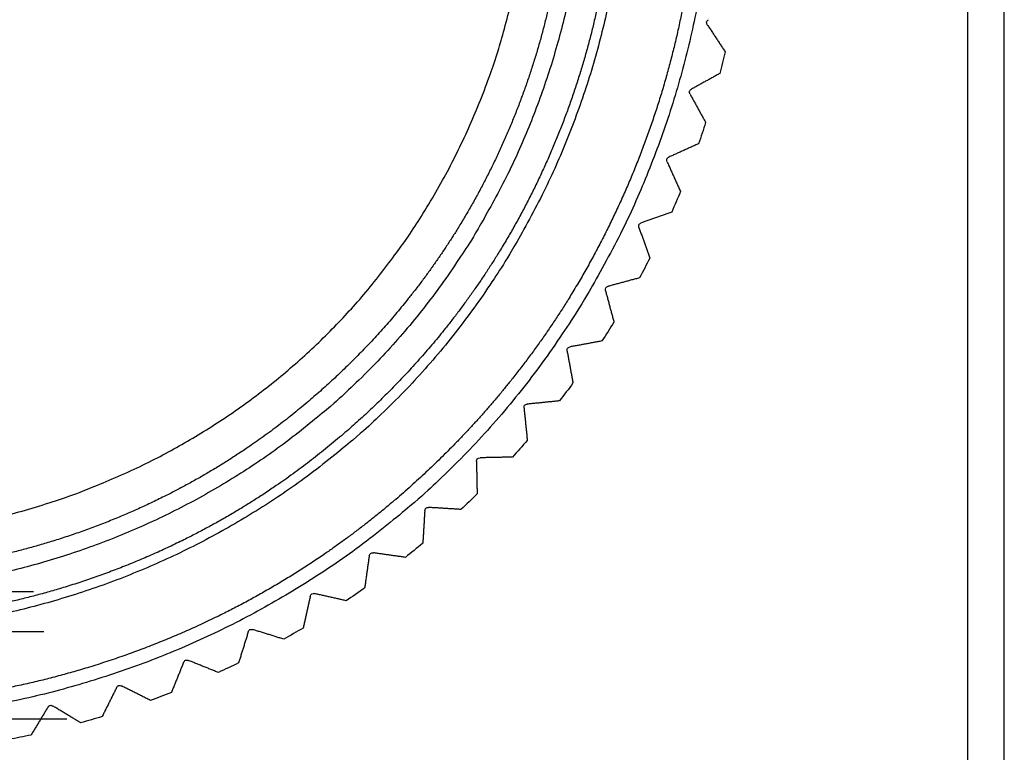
# Model space of a CAD drawing. Header units: millimetres. Extents: x 4 to 205, y 5 to 292.
# Tile 80 of 108: x 180.2 to 186.95, y 176.65 to 181.68. Entities that reach past the tile are written whole.
import ezdxf

# ---------------------------------------------------------------- set-up
doc = ezdxf.new("R2010")
doc.units = ezdxf.units.MM
doc.layers.add('1', color=7, linetype='CONTINUOUS')

msp = doc.modelspace()

# ---------------------------------------------------------------- linework, layer by layer
at = {"layer": '1', "color": 27, "linetype": 'CONTINUOUS'}
for p, q in [((186.7047, 175.977), (186.7047, 186.7699)), ((186.9547, 175.977), (186.9547, 186.7699))]:
    msp.add_line(p, q, dxfattribs=at)
for points, knots in [([(180.5248, 176.8776), (177.3832, 176.8776), (175.8221, 177.5242), (173.6006, 179.7457), (172.954, 181.3068), (172.954, 184.4484), (173.6006, 186.0095), (175.8221, 188.2309), (177.3832, 188.8776), (180.5248, 188.8776), (182.0859, 188.2309), (184.3073, 186.0095), (184.954, 184.4484), (184.954, 181.3068), (184.3073, 179.7457), (182.0859, 177.5242), (180.5248, 176.8776), (177.3832, 176.8776)], [-0.125, -0.125, 0, 0, 0.125, 0.125, 0.25, 0.25, 0.375, 0.375, 0.5, 0.5, 0.625, 0.625, 0.75, 0.75, 0.875, 0.875, 1, 1, 1.125, 1.125]), ([(179.0857, 176.9785), (178.954, 176.9771), (178.8222, 176.9785), (178.6473, 176.9843), (178.3431, 177.0043), (177.7386, 177.0846), (176.979, 177.2933), (176.2428, 177.6212), (175.556, 178.0294), (174.9179, 178.5416), (174.3581, 179.1518), (173.9579, 179.7155), (173.6795, 180.2135), (173.4552, 180.719), (173.25, 181.3112), (173.0753, 182.1168), (173.0331, 182.9935), (173.1086, 183.7631), (173.2588, 184.4826), (173.5473, 185.3145), (174.0295, 186.1818), (174.5659, 186.8419), (175.0861, 187.3502), (175.6939, 187.8238), (176.4545, 188.2468), (177.2133, 188.5317), (178.0294, 188.7276), (178.8692, 188.8019), (179.7078, 188.7454), (180.5319, 188.5861), (181.3055, 188.3141), (182.012, 187.9387), (182.6462, 187.5034), (183.3163, 186.897), (183.9322, 186.1002), (184.3236, 185.354), (184.5798, 184.6943), (184.7716, 183.9835), (184.8687, 183.1509), (184.847, 182.365), (184.7252, 181.5514), (184.4842, 180.7524), (184.1215, 179.9966), (183.7471, 179.4155), (183.3883, 178.9719), (183.0063, 178.5797), (182.5436, 178.1773), (181.8826, 177.7259), (181.0071, 177.3148), (180.1693, 177.0846), (179.5648, 177.0042), (179.2607, 176.9842), (179.0857, 176.9785), (178.954, 176.9771), (178.8222, 176.9785)], [-0.014175, -0.007109, -0.00356, 0, 0.003561, 0.007109, 0.014176, 0.028236, 0.056439, 0.077603, 0.093331, 0.121041, 0.14351, 0.160188, 0.176922, 0.189627, 0.204933, 0.227612, 0.256147, 0.275612, 0.290099, 0.315596, 0.346614, 0.36993, 0.384231, 0.405454, 0.432136, 0.454377, 0.470888, 0.5, 0.52224, 0.538752, 0.567863, 0.588238, 0.603389, 0.630071, 0.661088, 0.684404, 0.698064, 0.718356, 0.743853, 0.76565, 0.781839, 0.810374, 0.832843, 0.84952, 0.866255, 0.87896, 0.893818, 0.91585, 0.943561, 0.971765, 0.985825, 0.992891, 0.99644, 1, 1.003561, 1.007109, 1.014176]), ([(180.3677, 177.4776), (177.5403, 177.4776), (176.1352, 178.0596), (174.1359, 180.0589), (173.554, 181.4639), (173.554, 184.2913), (174.1359, 185.6963), (176.1352, 187.6956), (177.5403, 188.2776), (180.3677, 188.2776), (181.7727, 187.6956), (183.772, 185.6963), (184.354, 184.2913), (184.354, 181.4639), (183.772, 180.0589), (181.7727, 178.0596), (180.3677, 177.4776), (177.5403, 177.4776)], [-0.125, -0.125, 0, 0, 0.125, 0.125, 0.25, 0.25, 0.375, 0.375, 0.5, 0.5, 0.625, 0.625, 0.75, 0.75, 0.875, 0.875, 1, 1, 1.125, 1.125]), ([(179.0729, 177.5525), (178.954, 177.5512), (178.835, 177.5525), (178.6771, 177.5577), (178.4026, 177.5757), (177.8569, 177.6483), (177.1712, 177.8366), (176.5066, 178.1327), (175.8866, 178.5011), (175.3106, 178.9635), (174.8052, 179.5143), (174.444, 180.0231), (174.1927, 180.4727), (173.9902, 180.929), (173.8049, 181.4636), (173.6473, 182.1908), (173.6092, 182.9822), (173.6773, 183.677), (173.8129, 184.3265), (174.0733, 185.0774), (174.5086, 185.8603), (174.9929, 186.4562), (175.4624, 186.915), (176.0111, 187.3426), (176.6976, 187.7244), (177.3826, 187.9816), (178.1194, 188.1584), (178.8775, 188.2255), (179.6345, 188.1745), (180.3784, 188.0307), (181.0767, 187.7852), (181.7145, 187.4463), (182.287, 187.0534), (182.8919, 186.5059), (183.4478, 185.7867), (183.8012, 185.1131), (184.0325, 184.5175), (184.2056, 183.8759), (184.2933, 183.1244), (184.2737, 182.4148), (184.1637, 181.6804), (183.9461, 180.9592), (183.6188, 180.2769), (183.2807, 179.7524), (182.9568, 179.3519), (182.6121, 178.9979), (182.1944, 178.6346), (181.5977, 178.2272), (180.8074, 177.856), (180.0511, 177.6482), (179.5053, 177.5757), (179.2308, 177.5576), (179.0729, 177.5525), (178.954, 177.5512), (178.835, 177.5525)], [-0.014175, -0.007109, -0.00356, 0, 0.003561, 0.007109, 0.014176, 0.028236, 0.056439, 0.077603, 0.093331, 0.121041, 0.14351, 0.160187, 0.176922, 0.189627, 0.204932, 0.227612, 0.256146, 0.275612, 0.290099, 0.315596, 0.346613, 0.36993, 0.38423, 0.405454, 0.432136, 0.454376, 0.470888, 0.5, 0.52224, 0.538751, 0.567863, 0.588238, 0.603389, 0.630071, 0.661088, 0.684404, 0.698064, 0.718356, 0.743853, 0.76565, 0.781839, 0.810374, 0.832843, 0.84952, 0.866255, 0.87896, 0.893818, 0.91585, 0.943561, 0.971765, 0.985825, 0.992891, 0.99644, 1, 1.003561, 1.007109, 1.014176]), ([(180.2957, 177.7526), (177.6122, 177.7526), (176.2788, 178.3049), (174.3813, 180.2024), (173.829, 181.5359), (173.829, 184.2193), (174.3813, 185.5528), (176.2788, 187.4502), (177.6122, 188.0026), (180.2957, 188.0026), (181.6292, 187.4502), (183.5266, 185.5528), (184.079, 184.2193), (184.079, 181.5359), (183.5266, 180.2024), (181.6292, 178.3049), (180.2957, 177.7526), (177.6122, 177.7526)], [-0.125, -0.125, 0, 0, 0.125, 0.125, 0.25, 0.25, 0.375, 0.375, 0.5, 0.5, 0.625, 0.625, 0.75, 0.75, 0.875, 0.875, 1, 1, 1.125, 1.125]), ([(179.0656, 177.8784), (178.954, 177.8772), (178.8423, 177.8784), (178.694, 177.8833), (178.4363, 177.9002), (177.924, 177.9683), (177.2803, 178.1452), (176.6564, 178.4231), (176.0744, 178.769), (175.5336, 179.203), (175.0592, 179.7201), (174.72, 180.1978), (174.4841, 180.6199), (174.294, 181.0483), (174.1201, 181.5501), (173.9721, 182.2328), (173.9363, 182.9758), (174.0003, 183.628), (174.1276, 184.2378), (174.372, 184.9428), (174.7807, 185.6777), (175.2353, 186.2371), (175.6761, 186.6679), (176.1912, 187.0693), (176.8357, 187.4278), (177.4788, 187.6692), (178.1704, 187.8352), (178.8822, 187.8982), (179.5928, 187.8503), (180.2912, 187.7153), (180.9468, 187.4848), (181.5455, 187.1667), (182.083, 186.7978), (182.6509, 186.2838), (183.1728, 185.6087), (183.5045, 184.9763), (183.7217, 184.4172), (183.8841, 183.8148), (183.9665, 183.1093), (183.9481, 182.4432), (183.8449, 181.7537), (183.6406, 181.0766), (183.3333, 180.4361), (183.0159, 179.9437), (182.7119, 179.5677), (182.3882, 179.2353), (181.9961, 178.8943), (181.4359, 178.5118), (180.6939, 178.1633), (179.9839, 177.9683), (179.4716, 177.9002), (179.2139, 177.8832), (179.0656, 177.8784), (178.954, 177.8772), (178.8423, 177.8784)], [-0.014175, -0.007109, -0.00356, 0, 0.003561, 0.007109, 0.014176, 0.028236, 0.056439, 0.077603, 0.093331, 0.121041, 0.14351, 0.160187, 0.176922, 0.189627, 0.204932, 0.227611, 0.256146, 0.275612, 0.290099, 0.315596, 0.346613, 0.36993, 0.38423, 0.405454, 0.432136, 0.454376, 0.470888, 0.5, 0.52224, 0.538751, 0.567863, 0.588237, 0.603389, 0.630071, 0.661088, 0.684404, 0.698064, 0.718355, 0.743853, 0.76565, 0.781839, 0.810374, 0.832843, 0.84952, 0.866255, 0.87896, 0.893818, 0.91585, 0.943561, 0.971765, 0.985825, 0.992891, 0.99644, 1, 1.003561, 1.007109, 1.014176]), ([(184.9176, 181.6421), (184.9144, 181.6487), (184.9081, 181.662), (184.9191, 181.6718), (184.9247, 181.6767)], [0, 0, 0, 0, 0.5, 1, 1, 1, 1]), ([(184.7988, 181.1662), (184.7962, 181.1731), (184.791, 181.1869), (184.8028, 181.1957), (184.8087, 181.2002)], [0, 0, 0, 0, 0.5, 1, 1, 1, 1]), ([(184.6422, 180.7014), (184.6401, 180.7085), (184.636, 180.7227), (184.6485, 180.7306), (184.6547, 180.7345)], [0, 0, 0, 0, 0.5, 1, 1, 1, 1]), ([(184.4486, 180.2508), (184.4471, 180.258), (184.4442, 180.2724), (184.4572, 180.2793), (184.4638, 180.2827)], [0, 0, 0, 0, 0.5, 1, 1, 1, 1]), ([(184.2194, 179.8172), (184.2185, 179.8245), (184.2167, 179.8391), (184.2303, 179.8449), (184.2371, 179.8478)], [0, 0, 0, 0, 0.5, 1, 1, 1, 1]), ([(183.9561, 179.4034), (183.9558, 179.4108), (183.9552, 179.4255), (183.9692, 179.4302), (183.9762, 179.4325)], [0, 0, 0, 0, 0.5, 1, 1, 1, 1]), ([(183.6603, 179.0122), (183.6606, 179.0195), (183.6612, 179.0343), (183.6755, 179.0378), (183.6827, 179.0395)], [0, 0, 0, 0, 0.5, 1, 1, 1, 1]), ([(183.334, 178.646), (183.3349, 178.6533), (183.3367, 178.6679), (183.3512, 178.6703), (183.3585, 178.6715)], [0, 0, 0, 0, 0.5, 1, 1, 1, 1]), ([(182.9793, 178.3073), (182.9808, 178.3145), (182.9837, 178.3289), (182.9984, 178.3301), (183.0058, 178.3307)], [0, 0, 0, 0, 0.5, 1, 1, 1, 1]), ([(182.5985, 177.9982), (182.6005, 178.0053), (182.6046, 178.0194), (182.6194, 178.0194), (182.6268, 178.0194)], [0, 0, 0, 0, 0.5, 1, 1, 1, 1]), ([(182.194, 177.7207), (182.1967, 177.7276), (182.2019, 177.7414), (182.2166, 177.7402), (182.2239, 177.7396)], [0, 0, 0, 0, 0.5, 1, 1, 1, 1]), ([(181.7686, 177.4767), (181.7717, 177.4834), (181.7781, 177.4967), (181.7926, 177.4944), (181.7999, 177.4932)], [0, 0, 0, 0, 0.5, 1, 1, 1, 1]), ([(181.3249, 177.2678), (181.3286, 177.2742), (181.3359, 177.2869), (181.3502, 177.2834), (181.3574, 177.2816)], [0, 0, 0, 0, 0.5, 1, 1, 1, 1]), ([(180.8658, 177.0952), (180.87, 177.1013), (180.8783, 177.1134), (180.8923, 177.1087), (180.8993, 177.1064)], [0, 0, 0, 0, 0.5, 1, 1, 1, 1]), ([(180.3943, 176.9601), (180.399, 176.9658), (180.4083, 176.9772), (180.4218, 176.9715), (180.4286, 176.9686)], [0, 0, 0, 0, 0.5, 1, 1, 1, 1])]:
    msp.add_open_spline(points, degree=3, knots=knots, dxfattribs=at)
at = {"layer": '1', "color": 3, "linetype": 'CONTINUOUS'}
msp.add_open_spline([(174.208, 184.13), (174.208, 181.624), (174.7153, 180.4019), (176.4855, 178.6352), (177.7174, 178.1302), (180.196, 178.1307), (181.4339, 178.6452), (183.1849, 180.3929), (183.7004, 181.6238), (183.7023, 184.1245), (183.1884, 185.3554), (181.4351, 187.1101), (180.1959, 187.6222), (177.722, 187.6252), (176.4857, 187.1195), (174.7177, 185.3539), (174.208, 184.13), (174.208, 181.624)], degree=3, knots=[-0.125, -0.125, 0, 0, 0.125, 0.125, 0.25, 0.25, 0.375, 0.375, 0.5, 0.5, 0.625, 0.625, 0.75, 0.75, 0.875, 0.875, 1, 1, 1.125, 1.125], dxfattribs=at)
at = {"layer": '1', "color": 27, "linetype": 'CONTINUOUS'}
for points, degree in [([(184.9176, 181.6421), (185.0403, 181.4565)], 1), ([(185.0403, 181.4565), (185.0286, 181.4067), (185.0164, 181.357), (185.0035, 181.3075)], 3), ([(185.0035, 181.3075), (184.8087, 181.2002)], 1), ([(184.7988, 181.1662), (184.9062, 180.9713)], 1), ([(184.9062, 180.9713), (184.8906, 180.9226), (184.8744, 180.8741), (184.8576, 180.8258)], 3), ([(184.8576, 180.8258), (184.6547, 180.7345)], 1), ([(184.6422, 180.7014), (184.7335, 180.4985)], 1), ([(184.7335, 180.4985), (184.714, 180.4513), (184.694, 180.4042), (184.6733, 180.3574)], 3), ([(184.6733, 180.3574), (184.4638, 180.2827)], 1), ([(184.4486, 180.2508), (184.5233, 180.0412)], 1), ([(184.5233, 180.0412), (184.5001, 179.9956), (184.4763, 179.9503), (184.452, 179.9054)], 3), ([(184.452, 179.9054), (184.2371, 179.8478)], 1), ([(184.2194, 179.8172), (184.277, 179.6023)], 1), ([(184.277, 179.6023), (184.2502, 179.5587), (184.2229, 179.5155), (184.195, 179.4726)], 3), ([(184.195, 179.4726), (183.9762, 179.4325)], 1), ([(183.9561, 179.4034), (183.9962, 179.1845)], 1), ([(183.9962, 179.1845), (183.966, 179.1433), (183.9353, 179.1024), (183.904, 179.0619)], 3), ([(183.904, 179.0619), (183.6827, 179.0395)], 1), ([(183.6603, 179.0122), (183.6827, 178.7908)], 1), ([(183.6827, 178.7908), (183.6492, 178.7521), (183.6153, 178.7138), (183.5809, 178.676)], 3), ([(183.334, 178.646), (183.3385, 178.4235)], 1), ([(183.5809, 178.676), (183.3585, 178.6715)], 1), ([(183.3385, 178.4235), (183.302, 178.3877), (183.2652, 178.3522), (183.2279, 178.3173)], 3), ([(182.9793, 178.3073), (182.9659, 178.0852)], 1), ([(183.2279, 178.3173), (183.0058, 178.3307)], 1), ([(182.9659, 178.0852), (182.9267, 178.0524), (182.887, 178.02), (182.847, 177.9882)], 3), ([(182.5985, 177.9982), (182.5672, 177.7779)], 1), ([(182.847, 177.9882), (182.6268, 178.0194)], 1), ([(182.5672, 177.7779), (182.5255, 177.7483), (182.4834, 177.7193), (182.441, 177.6907)], 3), ([(182.194, 177.7207), (182.1452, 177.5037)], 1), ([(182.441, 177.6907), (182.2239, 177.7396)], 1), ([(182.0123, 177.427), (181.7999, 177.4932)], 1), ([(182.1452, 177.5037), (182.1012, 177.4776), (182.0569, 177.452), (182.0123, 177.427)], 3), ([(181.7686, 177.4767), (181.7024, 177.2643)], 1), ([(181.3249, 177.2678), (181.2418, 177.0614)], 1), ([(181.5638, 177.1986), (181.3574, 177.2816)], 1), ([(181.7024, 177.2643), (181.6565, 177.2418), (181.6103, 177.2199), (181.5638, 177.1986)], 3), ([(180.8658, 177.0952), (180.7664, 176.8961)], 1), ([(181.0984, 177.007), (180.8993, 177.1064)], 1), ([(181.2418, 177.0614), (181.1942, 177.0427), (181.1464, 177.0245), (181.0984, 177.007)], 3), ([(180.3943, 176.9601), (180.2792, 176.7697)], 1), ([(180.619, 176.8535), (180.4286, 176.9686)], 1), ([(180.7664, 176.8961), (180.7174, 176.8813), (180.6683, 176.8671), (180.619, 176.8535)], 3), ([(180.2792, 176.7697), (180.2292, 176.7589), (180.1791, 176.7486), (180.1289, 176.739)], 3)]:
    msp.add_open_spline(points, degree=degree, dxfattribs=at)

doc.saveas('drawing.dxf')
